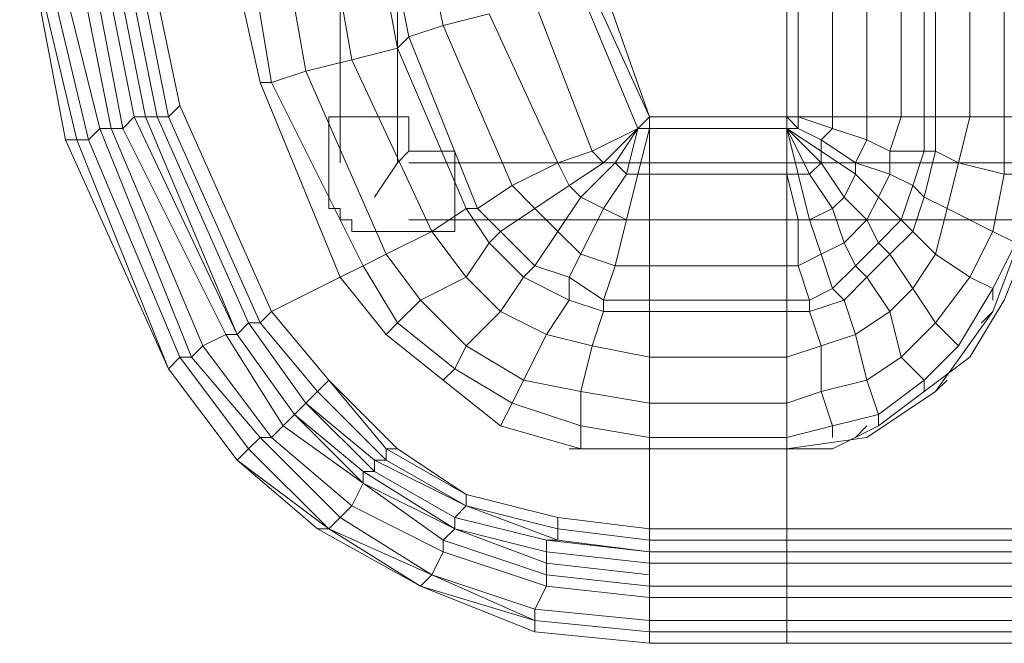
# Model space of a CAD drawing. Header units: millimetres. Extents: x 413 to 305578, y 115 to 38116.
# Tile 171 of 194: x 111913 to 112255, y 15339 to 15556. Entities that reach past the tile are written whole.
import ezdxf

# ---------------------------------------------------------------- set-up
doc = ezdxf.new("R2010")
doc.units = ezdxf.units.MM
doc.layers.add('PDF$_59-60$-$Floor$Plan$-$В_Этаж$02_Сводный$A-DETL-MBND', color=7, linetype='Continuous', true_color=0xdd3700)
doc.layers.add('PDF$_V$line_ifc_RVT-1-В_Этаж$02_Сводный$M-EQPM', color=7, linetype='Continuous', true_color=0xbababa)

msp = doc.modelspace()

# ---------------------------------------------------------------- linework, layer by layer
at = {"layer": 'PDF$_59-60$-$Floor$Plan$-$В_Этаж$02_Сводный$A-DETL-MBND', "color": 150, "lineweight": 0, "true_color": 0x007fff}
for points in [[(112024.51, 15609.69), (112024.51, 15569.9), (112024.51, 15506.23)], [(112044.4, 15506.23), (112044.4, 15569.9), (112044.4, 15609.69)], [(112048.38, 15510.21), (112044.4, 15506.23), (112036.45, 15494.3)], [(112346.82, 15506.23), (112048.38, 15506.23)], [(112048.38, 15486.34), (112350.8, 15486.34), (112354.78, 15482.36), (112358.76, 15482.36), (112362.74, 15482.36), (112366.72, 15482.36), (112370.7, 15486.34), (112374.68, 15490.32), (112374.68, 15494.3)]]:
    msp.add_lwpolyline(points, dxfattribs=at)
msp.add_lwpolyline([(112048.38, 15522.15), (112020.53, 15522.15), (112020.53, 15494.3), (112020.53, 15490.32), (112024.51, 15490.32), (112024.51, 15486.34), (112028.49, 15486.34), (112028.49, 15482.36), (112032.47, 15482.36), (112036.45, 15482.36), (112064.3, 15482.36), (112064.3, 15510.21), (112048.38, 15510.21)], close=True, dxfattribs=at)
at = {"layer": 'PDF$_V$line_ifc_RVT-1-В_Этаж$02_Сводный$M-EQPM', "lineweight": 0}
for points in [[(111984.72, 15836.51), (111976.76, 15840.49), (111944.92, 15764.88), (111976.76, 15840.49), (111972.78, 15840.49), (111940.94, 15764.88), (111944.92, 15764.88), (111948.9, 15760.9), (111944.92, 15764.88), (111929.01, 15681.32), (111932.99, 15681.32), (111929.01, 15681.32), (111929.01, 15597.76), (111944.92, 15518.17), (111940.94, 15518.17), (111972.78, 15438.59), (111996.65, 15410.73), (111992.67, 15406.75), (112020.53, 15378.9), (112052.36, 15359), (112092.15, 15343.09), (112092.15, 15347.07), (112092.15, 15343.09), (112131.95, 15339.11)], [(112131.95, 15458.48), (112131.95, 15454.5), (112131.95, 15438.59), (112112.05, 15442.57), (112116.03, 15454.5), (112131.95, 15454.5), (112179.7, 15454.5), (112179.7, 15458.48), (112187.65, 15458.48), (112183.68, 15470.42), (112191.63, 15474.4), (112187.65, 15486.34), (112195.61, 15490.32), (112187.65, 15502.25), (112191.63, 15506.23), (112179.7, 15518.17), (112183.68, 15518.17), (112183.68, 15522.15), (112195.61, 15522.15), (112183.68, 15522.15), (112183.68, 15760.9)], [(112048.38, 15550), (112044.4, 15546.03), (112032.47, 15609.69), (112036.45, 15609.69), (112036.45, 15673.36), (112048.38, 15669.38), (112060.32, 15729.07), (112048.38, 15733.05), (112036.45, 15673.36), (112032.47, 15673.36), (112032.47, 15609.69), (112016.55, 15609.69), (112028.49, 15542.05)], [(112076.24, 15557.96), (112060.32, 15553.98), (112048.38, 15609.69), (112064.3, 15613.67), (112064.3, 15669.38), (112080.22, 15669.38), (112092.15, 15721.11), (112076.24, 15725.09), (112064.3, 15669.38), (112048.38, 15669.38), (112048.38, 15609.69), (112036.45, 15609.69), (112048.38, 15550)], [(112179.7, 15633.57), (112179.7, 15522.15), (112183.68, 15522.15), (112195.61, 15518.17), (112191.63, 15514.19), (112203.57, 15506.23), (112203.57, 15502.25), (112211.53, 15494.3), (112207.55, 15486.34), (112211.53, 15478.38), (112203.57, 15470.42), (112207.55, 15466.44), (112199.59, 15458.48), (112203.57, 15446.55), (112191.63, 15442.57), (112191.63, 15426.65), (112179.7, 15422.67), (112179.7, 15410.73), (112131.95, 15410.73), (112131.95, 15406.75), (112104.09, 15406.75), (112108.07, 15406.75), (112080.22, 15414.71), (112084.2, 15422.67), (112080.22, 15414.71), (112060.32, 15430.63), (112080.22, 15414.71), (112108.07, 15406.75), (112108.07, 15414.71), (112108.07, 15426.65), (112112.05, 15442.57), (112116.03, 15454.5), (112116.03, 15458.48), (112120.01, 15470.42), (112123.99, 15486.34), (112127.97, 15502.25), (112131.95, 15518.17), (112131.95, 15522.15), (112127.97, 15518.17), (112131.95, 15522.15), (112127.97, 15518.17), (112123.99, 15502.25), (112127.97, 15502.25), (112123.99, 15502.25), (112127.97, 15518.17), (112131.95, 15522.15), (112127.97, 15518.17), (112120.01, 15506.23), (112123.99, 15502.25), (112116.03, 15490.32), (112123.99, 15486.34), (112116.03, 15490.32), (112123.99, 15502.25), (112120.01, 15506.23), (112108.07, 15494.3), (112116.03, 15490.32), (112108.07, 15474.4), (112120.01, 15470.42), (112108.07, 15474.4), (112116.03, 15490.32), (112108.07, 15494.3), (112120.01, 15506.23), (112116.03, 15506.23), (112104.09, 15498.28), (112108.07, 15494.3), (112100.11, 15482.36), (112108.07, 15474.4), (112104.09, 15466.44), (112116.03, 15458.48), (112104.09, 15466.44), (112108.07, 15474.4), (112100.11, 15482.36), (112108.07, 15494.3), (112104.09, 15498.28), (112092.15, 15490.32), (112100.11, 15482.36), (112092.15, 15470.42), (112104.09, 15466.44), (112104.09, 15458.48), (112116.03, 15454.5), (112104.09, 15458.48), (112104.09, 15466.44), (112092.15, 15470.42), (112100.11, 15482.36), (112092.15, 15490.32), (112080.22, 15482.36), (112092.15, 15470.42), (112088.17, 15466.44), (112104.09, 15458.48), (112096.13, 15446.55), (112112.05, 15442.57), (112096.13, 15446.55), (112104.09, 15458.48), (112088.17, 15466.44), (112092.15, 15470.42), (112080.22, 15482.36), (112076.24, 15478.38), (112088.17, 15466.44), (112080.22, 15454.5), (112096.13, 15446.55), (112088.17, 15430.63), (112108.07, 15426.65), (112088.17, 15430.63), (112084.2, 15422.67), (112064.3, 15434.61), (112060.32, 15430.63), (112064.3, 15434.61), (112068.28, 15442.57), (112052.36, 15458.48), (112044.4, 15450.52), (112032.47, 15470.42), (112000.63, 15534.09), (111988.69, 15605.71)], [(112179.7, 15633.57), (112179.7, 15522.15), (112131.95, 15522.15), (112108.07, 15589.8)], [(112207.55, 15629.59), (112207.55, 15522.15), (112219.49, 15522.15), (112215.51, 15510.21), (112207.55, 15514.19), (112207.55, 15522.15), (112195.61, 15522.15), (112195.61, 15633.57)], [(112195.61, 15410.73), (112195.61, 15414.71), (112211.53, 15418.69), (112207.55, 15430.63), (112219.49, 15438.59), (112231.43, 15450.52), (112243.36, 15466.44), (112251.32, 15482.36), (112255.3, 15502.25), (112255.3, 15522.15), (112243.36, 15522.15), (112243.36, 15625.61)], [(112211.53, 15414.71), (112211.53, 15418.69), (112227.45, 15430.63), (112219.49, 15438.59), (112215.51, 15454.5), (112223.47, 15462.46), (112231.43, 15474.4), (112235.41, 15490.32), (112239.38, 15506.23), (112243.36, 15522.15), (112231.43, 15522.15), (112231.43, 15625.61)], [(112227.45, 15625.61), (112227.45, 15522.15), (112231.43, 15522.15), (112231.43, 15510.21), (112227.45, 15494.3), (112223.47, 15482.36), (112219.49, 15486.34), (112223.47, 15498.28), (112227.45, 15510.21), (112227.45, 15522.15), (112219.49, 15522.15), (112219.49, 15625.61)], [(112263.26, 15522.15), (112255.3, 15522.15), (112255.3, 15621.63)], [(112000.63, 15605.71), (112012.57, 15538.07), (112028.49, 15542.05), (112044.4, 15546.03), (112032.47, 15609.69)], [(112044.4, 15546.03), (112028.49, 15542.05), (112016.55, 15609.69)], [(112036.45, 15609.69), (112048.38, 15550), (112060.32, 15553.98), (112048.38, 15609.69)], [(111980.74, 15605.71), (111996.65, 15534.09), (112024.51, 15466.44), (111996.65, 15534.09), (112024.51, 15466.44), (111996.65, 15534.09), (112000.63, 15534.09), (111996.65, 15534.09), (111980.74, 15605.71)], [(111988.69, 15605.71), (112000.63, 15534.09), (112012.57, 15538.07), (112000.63, 15534.09), (112032.47, 15470.42), (112024.51, 15466.44), (112000.63, 15454.5), (112020.53, 15430.63), (112000.63, 15454.5), (112020.53, 15430.63), (112000.63, 15454.5), (112020.53, 15430.63), (112000.63, 15454.5), (112020.53, 15430.63), (112016.55, 15426.65), (112040.42, 15402.77), (112016.55, 15426.65), (112012.57, 15422.67), (112036.45, 15402.77), (112040.42, 15402.77), (112040.42, 15406.75), (112068.28, 15390.84), (112044.4, 15406.75), (112040.42, 15406.75), (112068.28, 15390.84), (112100.11, 15382.88), (112068.28, 15390.84), (112068.28, 15386.86), (112100.11, 15378.9), (112100.11, 15374.92), (112131.95, 15370.94), (112131.95, 15366.96), (112096.13, 15370.94), (112096.13, 15374.92), (112131.95, 15370.94), (112179.7, 15370.94), (112179.7, 15366.96), (112362.74, 15366.96)], [(112032.47, 15470.42), (112040.42, 15474.4), (112012.57, 15538.07), (112000.63, 15605.71)], [(111913.09, 15597.76), (111929.01, 15514.19), (111964.82, 15434.61), (111932.99, 15514.19), (111929.01, 15514.19), (111964.82, 15434.61), (111968.8, 15438.59), (111972.78, 15438.59), (111976.76, 15442.57), (111984.72, 15446.55), (111988.69, 15446.55), (111992.67, 15450.52), (111996.65, 15450.52), (112016.55, 15426.65), (111996.65, 15450.52), (111964.82, 15522.15), (111968.8, 15526.13), (112000.63, 15454.5), (111968.8, 15526.13), (111952.88, 15601.73), (111968.8, 15526.13), (111964.82, 15522.15), (111948.9, 15601.73)], [(111936.97, 15601.73), (111952.88, 15522.15), (111948.9, 15518.17), (111984.72, 15446.55), (111948.9, 15518.17), (111944.92, 15518.17), (111940.94, 15518.17), (111921.05, 15597.76)], [(111929.01, 15597.76), (111944.92, 15518.17), (111976.76, 15442.57), (111944.92, 15518.17), (111948.9, 15518.17), (111932.99, 15601.73)], [(111932.99, 15601.73), (111948.9, 15518.17), (111952.88, 15522.15), (111988.69, 15446.55), (111984.72, 15446.55), (112004.61, 15414.71), (112000.63, 15410.73), (112028.49, 15386.86), (112024.51, 15382.88), (112056.34, 15362.98), (112052.36, 15359), (112092.15, 15347.07), (112052.36, 15359), (112016.55, 15378.9), (112020.53, 15378.9), (111992.67, 15406.75), (111988.69, 15402.77), (112020.53, 15378.9), (112016.55, 15378.9), (111988.69, 15402.77), (111964.82, 15434.61), (111932.99, 15514.19), (111936.97, 15514.19), (111968.8, 15438.59), (111964.82, 15434.61), (111988.69, 15402.77), (112016.55, 15378.9), (112052.36, 15359), (112092.15, 15343.09), (112131.95, 15339.11), (112131.95, 15343.09), (112131.95, 15347.07), (112131.95, 15355.02), (112131.95, 15359), (112131.95, 15362.98), (112131.95, 15366.96), (112131.95, 15370.94), (112131.95, 15374.92), (112131.95, 15378.9), (112100.11, 15382.88), (112068.28, 15390.84), (112100.11, 15382.88), (112068.28, 15390.84), (112068.28, 15386.86), (112100.11, 15374.92), (112100.11, 15378.9), (112068.28, 15386.86), (112036.45, 15402.77), (112040.42, 15402.77), (112068.28, 15386.86), (112040.42, 15402.77), (112040.42, 15406.75), (112020.53, 15430.63), (112016.55, 15426.65), (112012.57, 15422.67), (112036.45, 15398.8), (112036.45, 15402.77), (112012.57, 15422.67), (111992.67, 15450.52), (112012.57, 15422.67), (112036.45, 15398.8), (112032.47, 15398.8), (112064.3, 15378.9), (112064.3, 15382.88), (112068.28, 15386.86), (112064.3, 15382.88), (112036.45, 15398.8), (112036.45, 15402.77), (112068.28, 15386.86), (112100.11, 15374.92), (112096.13, 15374.92), (112100.11, 15374.92), (112131.95, 15370.94), (112096.13, 15374.92), (112096.13, 15370.94), (112096.13, 15366.96), (112096.13, 15362.98), (112060.32, 15374.92), (112064.3, 15378.9), (112096.13, 15366.96), (112064.3, 15378.9), (112060.32, 15374.92), (112060.32, 15370.94), (112096.13, 15359), (112092.15, 15351.04), (112056.34, 15362.98), (112060.32, 15370.94), (112028.49, 15386.86), (112032.47, 15394.82), (112008.59, 15418.69), (111988.69, 15446.55), (111992.67, 15450.52), (111960.84, 15522.15), (111956.86, 15522.15), (111960.84, 15522.15), (111944.92, 15601.73), (111960.84, 15522.15), (111944.92, 15601.73)], [(111940.94, 15601.73), (111956.86, 15522.15), (111952.88, 15522.15), (111988.69, 15446.55), (111956.86, 15522.15), (111952.88, 15522.15), (111936.97, 15601.73)], [(111940.94, 15601.73), (111956.86, 15522.15), (111988.69, 15446.55), (112008.59, 15418.69), (112012.57, 15422.67), (111992.67, 15450.52), (111996.65, 15450.52), (111964.82, 15522.15), (111960.84, 15522.15), (111992.67, 15450.52), (111960.84, 15522.15), (111944.92, 15601.73)], [(112131.95, 15347.07), (112092.15, 15351.04), (112092.15, 15347.07), (112131.95, 15343.09), (112092.15, 15347.07), (112056.34, 15362.98), (112092.15, 15351.04), (112092.15, 15347.07), (112056.34, 15362.98), (112060.32, 15370.94), (112028.49, 15386.86), (112032.47, 15394.82), (112004.61, 15414.71), (112008.59, 15418.69), (112032.47, 15398.8), (112008.59, 15418.69), (111988.69, 15446.55), (112008.59, 15418.69), (112012.57, 15422.67), (111992.67, 15450.52), (111960.84, 15522.15), (111964.82, 15522.15), (111948.9, 15601.73)], [(111952.88, 15601.73), (111968.8, 15526.13), (112000.63, 15454.5), (111968.8, 15526.13), (112000.63, 15454.5), (111968.8, 15526.13), (111952.88, 15601.73), (111968.8, 15526.13), (111952.88, 15601.73), (111968.8, 15526.13), (111952.88, 15601.73)], [(111917.07, 15597.76), (111936.97, 15514.19), (111932.99, 15514.19), (111913.09, 15597.76)], [(111913.09, 15597.76), (111932.99, 15514.19), (111929.01, 15514.19), (111913.09, 15597.76)], [(112076.24, 15557.96), (112100.11, 15506.23), (112112.05, 15510.21), (112127.97, 15518.17), (112116.03, 15506.23), (112104.09, 15498.28), (112100.11, 15506.23), (112112.05, 15510.21), (112092.15, 15561.94), (112112.05, 15510.21), (112116.03, 15506.23), (112120.01, 15506.23), (112127.97, 15518.17), (112108.07, 15565.92)], [(112048.38, 15550), (112060.32, 15553.98)], [(112060.32, 15553.98), (112084.2, 15498.28)], [(112044.4, 15546.03), (112048.38, 15550)], [(112048.38, 15550), (112072.26, 15490.32)], [(112048.38, 15550), (112072.26, 15490.32)], [(112044.4, 15546.03), (112068.28, 15490.32)], [(112044.4, 15546.03), (112068.28, 15490.32)], [(112028.49, 15542.05), (112056.34, 15482.36)], [(111996.65, 15534.09), (111996.65, 15534.09)], [(111996.65, 15534.09), (111996.65, 15534.09)], [(111968.8, 15526.13), (111968.8, 15526.13)], [(111968.8, 15526.13), (111968.8, 15526.13)], [(111968.8, 15526.13), (111968.8, 15526.13)], [(111968.8, 15526.13), (111968.8, 15526.13)], [(111968.8, 15526.13), (111968.8, 15526.13)], [(111968.8, 15526.13), (111968.8, 15526.13)], [(111960.84, 15522.15), (111960.84, 15522.15)], [(111960.84, 15522.15), (111960.84, 15522.15)], [(112131.95, 15422.67), (112108.07, 15426.65), (112108.07, 15414.71), (112131.95, 15410.73), (112131.95, 15422.67), (112179.7, 15422.67), (112179.7, 15438.59), (112191.63, 15442.57), (112187.65, 15454.5), (112199.59, 15458.48), (112195.61, 15462.46), (112203.57, 15470.42), (112199.59, 15478.38), (112207.55, 15486.34), (112199.59, 15494.3), (112203.57, 15502.25), (112191.63, 15510.21), (112191.63, 15514.19), (112183.68, 15518.17), (112179.7, 15522.15)], [(112131.95, 15454.5), (112131.95, 15438.59), (112112.05, 15442.57), (112108.07, 15426.65), (112131.95, 15422.67), (112131.95, 15438.59), (112179.7, 15438.59), (112179.7, 15454.5), (112187.65, 15454.5), (112187.65, 15458.48), (112195.61, 15462.46), (112191.63, 15474.4), (112199.59, 15478.38), (112195.61, 15490.32), (112199.59, 15494.3), (112191.63, 15506.23), (112191.63, 15510.21), (112179.7, 15518.17), (112179.7, 15522.15), (112179.7, 15518.17), (112183.68, 15502.25), (112179.7, 15502.25), (112183.68, 15486.34), (112179.7, 15486.34), (112179.7, 15470.42), (112131.95, 15470.42), (112120.01, 15470.42), (112116.03, 15458.48), (112131.95, 15458.48), (112131.95, 15470.42), (112131.95, 15486.34)], [(112131.95, 15470.42), (112131.95, 15458.48), (112116.03, 15458.48), (112116.03, 15454.5), (112131.95, 15454.5), (112131.95, 15458.48), (112179.7, 15458.48), (112179.7, 15470.42), (112183.68, 15470.42), (112183.68, 15486.34), (112187.65, 15486.34), (112183.68, 15502.25), (112187.65, 15502.25), (112179.7, 15518.17), (112179.7, 15522.15), (112179.7, 15518.17), (112179.7, 15502.25), (112131.95, 15502.25), (112127.97, 15502.25), (112123.99, 15486.34), (112131.95, 15486.34), (112131.95, 15502.25)], [(112131.95, 15518.17), (112127.97, 15518.17), (112131.95, 15522.15), (112127.97, 15518.17), (112131.95, 15518.17), (112131.95, 15522.15), (112131.95, 15518.17), (112131.95, 15522.15), (112179.7, 15522.15), (112179.7, 15518.17), (112179.7, 15502.25), (112179.7, 15486.34), (112179.7, 15470.42), (112179.7, 15458.48), (112179.7, 15454.5), (112179.7, 15438.59), (112179.7, 15422.67), (112179.7, 15410.73), (112179.7, 15406.75), (112207.55, 15410.73), (112231.43, 15426.65), (112251.32, 15454.5), (112263.26, 15486.34)], [(112263.26, 15522.15), (112255.3, 15522.15), (112243.36, 15522.15), (112231.43, 15522.15), (112227.45, 15522.15), (112219.49, 15522.15), (112207.55, 15522.15), (112195.61, 15522.15), (112195.61, 15518.17), (112207.55, 15514.19), (112203.57, 15506.23), (112215.51, 15502.25), (112211.53, 15494.3), (112219.49, 15486.34), (112211.53, 15478.38), (112215.51, 15474.4), (112207.55, 15466.44), (112215.51, 15454.5), (112203.57, 15446.55), (112207.55, 15430.63), (112191.63, 15426.65), (112195.61, 15414.71), (112179.7, 15410.73), (112179.7, 15406.75), (112195.61, 15406.75), (112211.53, 15414.71), (112227.45, 15426.65), (112243.36, 15438.59), (112255.3, 15458.48), (112263.26, 15478.38)], [(112183.68, 15522.15), (112183.68, 15522.15)], [(112112.05, 15510.21), (112127.97, 15518.17)], [(112116.03, 15506.23), (112127.97, 15518.17)], [(112127.97, 15518.17), (112127.97, 15518.17)], [(112127.97, 15518.17), (112127.97, 15518.17)], [(112127.97, 15518.17), (112127.97, 15518.17)], [(112127.97, 15518.17), (112127.97, 15518.17)], [(112127.97, 15518.17), (112127.97, 15518.17)], [(112127.97, 15518.17), (112127.97, 15518.17)], [(112131.95, 15518.17), (112131.95, 15518.17)], [(112131.95, 15518.17), (112131.95, 15518.17)], [(112179.7, 15518.17), (112179.7, 15518.17)], [(112179.7, 15518.17), (112179.7, 15518.17)], [(112179.7, 15518.17), (112179.7, 15518.17)], [(112179.7, 15518.17), (112179.7, 15518.17)], [(112179.7, 15518.17), (112179.7, 15518.17)], [(112112.05, 15510.21), (112116.03, 15506.23)], [(112251.32, 15458.48), (112251.32, 15462.46), (112259.28, 15478.38), (112263.26, 15502.25), (112255.3, 15502.25), (112239.38, 15506.23), (112231.43, 15510.21), (112227.45, 15510.21), (112215.51, 15510.21), (112215.51, 15502.25), (112223.47, 15498.28), (112227.45, 15494.3), (112235.41, 15490.32), (112251.32, 15482.36), (112259.28, 15478.38)], [(112179.7, 15502.25), (112179.7, 15502.25)], [(112072.26, 15490.32), (112084.2, 15498.28)], [(112056.34, 15482.36), (112068.28, 15490.32)], [(112056.34, 15482.36), (112068.28, 15490.32)], [(112068.28, 15490.32), (112076.24, 15478.38)], [(112068.28, 15490.32), (112072.26, 15490.32)], [(112068.28, 15490.32), (112076.24, 15478.38)], [(112068.28, 15490.32), (112072.26, 15490.32)], [(112072.26, 15490.32), (112080.22, 15482.36)], [(112040.42, 15474.4), (112056.34, 15482.36)], [(112056.34, 15482.36), (112068.28, 15466.44)], [(112056.34, 15482.36), (112068.28, 15466.44)], [(112076.24, 15478.38), (112080.22, 15482.36)], [(112227.45, 15426.65), (112227.45, 15430.63), (112239.38, 15442.57), (112251.32, 15462.46), (112243.36, 15466.44), (112231.43, 15474.4), (112223.47, 15482.36), (112215.51, 15474.4), (112223.47, 15462.46), (112231.43, 15450.52), (112239.38, 15442.57)], [(112068.28, 15466.44), (112076.24, 15478.38)], [(112068.28, 15466.44), (112076.24, 15478.38)], [(112076.24, 15478.38), (112088.17, 15466.44)], [(112040.42, 15474.4), (112052.36, 15458.48)], [(112024.51, 15466.44), (112040.42, 15446.55), (112024.51, 15466.44), (112040.42, 15446.55), (112024.51, 15466.44), (112000.63, 15454.5), (112020.53, 15430.63), (112044.4, 15406.75), (112020.53, 15430.63), (112040.42, 15406.75), (112044.4, 15406.75), (112020.53, 15430.63), (112044.4, 15406.75), (112068.28, 15390.84), (112044.4, 15406.75), (112068.28, 15390.84), (112100.11, 15382.88), (112131.95, 15378.9), (112100.11, 15382.88), (112131.95, 15378.9), (112131.95, 15406.75), (112108.07, 15406.75), (112131.95, 15406.75), (112131.95, 15410.73), (112131.95, 15422.67), (112131.95, 15438.59)], [(112024.51, 15466.44), (112024.51, 15466.44)], [(112024.51, 15466.44), (112024.51, 15466.44)], [(112052.36, 15458.48), (112068.28, 15466.44)], [(112068.28, 15466.44), (112080.22, 15454.5)], [(112080.22, 15454.5), (112088.17, 15466.44)], [(112000.63, 15454.5), (112000.63, 15454.5)], [(112000.63, 15454.5), (112000.63, 15454.5)], [(112000.63, 15454.5), (112000.63, 15454.5)], [(112000.63, 15454.5), (112000.63, 15454.5)], [(112000.63, 15454.5), (112000.63, 15454.5)], [(112000.63, 15454.5), (112000.63, 15454.5)], [(112068.28, 15442.57), (112080.22, 15454.5)], [(112080.22, 15454.5), (112096.13, 15446.55)], [(112247.34, 15450.52), (112251.32, 15454.5)], [(111992.67, 15450.52), (111992.67, 15450.52)], [(111992.67, 15450.52), (111992.67, 15450.52)], [(111988.69, 15446.55), (111988.69, 15446.55)], [(111988.69, 15446.55), (111988.69, 15446.55)], [(112040.42, 15446.55), (112040.42, 15446.55)], [(112040.42, 15446.55), (112040.42, 15446.55)], [(112088.17, 15430.63), (112096.13, 15446.55)], [(112068.28, 15442.57), (112088.17, 15430.63)], [(112239.38, 15442.57), (112239.38, 15442.57)], [(111964.82, 15434.61), (111964.82, 15434.61)], [(112020.53, 15430.63), (112020.53, 15430.63)], [(112020.53, 15430.63), (112020.53, 15430.63)], [(112020.53, 15430.63), (112020.53, 15430.63)], [(112020.53, 15430.63), (112020.53, 15430.63)], [(112020.53, 15430.63), (112020.53, 15430.63)], [(112020.53, 15430.63), (112020.53, 15430.63)], [(112231.43, 15426.65), (112235.41, 15430.63)], [(112012.57, 15422.67), (112012.57, 15422.67)], [(112012.57, 15422.67), (112012.57, 15422.67)], [(112004.61, 15414.71), (112008.59, 15418.69)], [(112008.59, 15418.69), (112008.59, 15418.69)], [(112008.59, 15418.69), (112008.59, 15418.69)], [(112008.59, 15418.69), (112032.47, 15394.82)], [(112004.61, 15414.71), (112032.47, 15394.82)], [(112131.95, 15406.75), (112104.09, 15406.75), (112108.07, 15406.75), (112108.07, 15414.71), (112131.95, 15410.73)], [(112203.57, 15410.73), (112207.55, 15414.71)], [(112044.4, 15406.75), (112044.4, 15406.75)], [(112044.4, 15406.75), (112044.4, 15406.75)], [(112131.95, 15374.92), (112100.11, 15378.9), (112100.11, 15382.88), (112100.11, 15378.9), (112131.95, 15374.92), (112131.95, 15378.9), (112179.7, 15378.9), (112179.7, 15374.92), (112179.7, 15378.9), (112362.74, 15378.9), (112179.7, 15378.9), (112179.7, 15406.75)], [(112131.95, 15406.75), (112131.95, 15406.75)], [(111988.69, 15402.77), (111988.69, 15402.77)], [(111988.69, 15402.77), (111988.69, 15402.77)], [(112032.47, 15398.8), (112064.3, 15378.9)], [(112032.47, 15394.82), (112032.47, 15398.8)], [(112032.47, 15394.82), (112060.32, 15374.92)], [(112032.47, 15394.82), (112032.47, 15394.82)], [(112032.47, 15394.82), (112064.3, 15378.9)], [(112032.47, 15394.82), (112032.47, 15394.82)], [(112032.47, 15394.82), (112060.32, 15374.92)], [(112068.28, 15390.84), (112068.28, 15390.84)], [(112068.28, 15390.84), (112068.28, 15390.84)], [(112068.28, 15390.84), (112068.28, 15390.84)], [(112068.28, 15390.84), (112068.28, 15390.84)], [(112068.28, 15386.86), (112068.28, 15386.86)], [(112068.28, 15386.86), (112068.28, 15386.86)], [(112064.3, 15382.88), (112096.13, 15374.92)], [(112064.3, 15382.88), (112096.13, 15374.92)], [(112100.11, 15382.88), (112100.11, 15382.88)], [(112100.11, 15382.88), (112100.11, 15382.88)], [(112100.11, 15382.88), (112100.11, 15382.88)], [(112100.11, 15382.88), (112100.11, 15382.88)], [(112100.11, 15382.88), (112131.95, 15378.9)], [(112100.11, 15382.88), (112100.11, 15382.88)], [(112100.11, 15382.88), (112131.95, 15378.9)], [(112100.11, 15382.88), (112100.11, 15382.88)], [(112020.53, 15378.9), (112020.53, 15378.9)], [(112020.53, 15378.9), (112020.53, 15378.9)], [(112064.3, 15378.9), (112064.3, 15378.9)], [(112064.3, 15378.9), (112064.3, 15378.9)], [(112131.95, 15378.9), (112131.95, 15378.9)], [(112131.95, 15378.9), (112131.95, 15378.9)], [(112131.95, 15378.9), (112131.95, 15378.9)], [(112179.7, 15378.9), (112179.7, 15378.9)], [(112362.74, 15378.9), (112179.7, 15378.9)], [(112179.7, 15378.9), (112179.7, 15378.9)], [(112362.74, 15374.92), (112179.7, 15374.92), (112179.7, 15370.94), (112362.74, 15370.94), (112179.7, 15370.94), (112179.7, 15374.92), (112131.95, 15374.92), (112131.95, 15370.94), (112179.7, 15370.94), (112179.7, 15366.96), (112179.7, 15362.98), (112179.7, 15359), (112179.7, 15355.02), (112179.7, 15347.07), (112179.7, 15343.09), (112179.7, 15347.07), (112131.95, 15347.07), (112131.95, 15343.09), (112179.7, 15343.09), (112362.74, 15343.09), (112179.7, 15343.09), (112179.7, 15339.11), (112362.74, 15339.11)], [(112131.95, 15370.94), (112131.95, 15370.94)], [(112131.95, 15370.94), (112131.95, 15370.94)], [(112179.7, 15370.94), (112179.7, 15370.94)], [(112179.7, 15370.94), (112179.7, 15370.94)], [(112131.95, 15366.96), (112179.7, 15366.96), (112179.7, 15362.98), (112179.7, 15359), (112362.74, 15359)], [(112056.34, 15362.98), (112056.34, 15362.98)], [(112056.34, 15362.98), (112056.34, 15362.98)], [(112131.95, 15359), (112096.13, 15362.98), (112096.13, 15359), (112131.95, 15355.02), (112131.95, 15359), (112179.7, 15359), (112179.7, 15355.02), (112179.7, 15347.07), (112362.74, 15347.07)], [(112052.36, 15359), (112052.36, 15359)], [(112052.36, 15359), (112052.36, 15359)], [(112131.95, 15355.02), (112096.13, 15359), (112092.15, 15351.04), (112131.95, 15347.07), (112131.95, 15355.02), (112179.7, 15355.02), (112362.74, 15355.02)], [(112092.15, 15347.07), (112092.15, 15347.07)], [(112092.15, 15347.07), (112092.15, 15347.07)], [(112131.95, 15343.09), (112131.95, 15343.09)], [(112131.95, 15343.09), (112131.95, 15343.09)], [(112179.7, 15343.09), (112179.7, 15343.09)], [(112179.7, 15343.09), (112179.7, 15343.09)]]:
    msp.add_lwpolyline(points, dxfattribs=at)
for points in [[(111940.94, 15518.17), (111921.05, 15597.76), (111917.07, 15597.76), (111936.97, 15514.19)], [(112131.95, 15522.15), (112112.05, 15565.92), (112108.07, 15565.92), (112127.97, 15518.17)], [(112100.11, 15506.23), (112076.24, 15557.96), (112060.32, 15553.98), (112084.2, 15498.28)], [(112056.34, 15482.36), (112028.49, 15542.05), (112012.57, 15538.07), (112040.42, 15474.4), (112052.36, 15458.48), (112044.4, 15450.52), (112064.3, 15434.61), (112044.4, 15450.52), (112032.47, 15470.42), (112040.42, 15474.4)], [(112131.95, 15518.17), (112131.95, 15502.25), (112131.95, 15486.34), (112123.99, 15486.34), (112120.01, 15470.42), (112131.95, 15470.42), (112131.95, 15486.34), (112179.7, 15486.34), (112179.7, 15502.25), (112179.7, 15518.17), (112179.7, 15522.15), (112179.7, 15518.17), (112131.95, 15518.17), (112127.97, 15502.25), (112131.95, 15502.25)], [(112183.68, 15522.15), (112179.7, 15522.15)], [(111972.78, 15438.59), (111968.8, 15438.59), (111992.67, 15406.75), (111968.8, 15438.59), (111936.97, 15514.19), (111940.94, 15518.17)], [(112104.09, 15498.28), (112100.11, 15506.23), (112084.2, 15498.28), (112092.15, 15490.32)], [(112092.15, 15490.32), (112084.2, 15498.28), (112072.26, 15490.32), (112080.22, 15482.36)], [(112088.17, 15430.63), (112068.28, 15442.57), (112080.22, 15454.5), (112068.28, 15466.44), (112052.36, 15458.48), (112068.28, 15442.57), (112064.3, 15434.61), (112084.2, 15422.67), (112108.07, 15414.71), (112084.2, 15422.67)], [(112000.63, 15454.5), (111996.65, 15450.52)], [(112044.4, 15450.52), (112040.42, 15446.55)], [(112004.61, 15414.71), (111984.72, 15446.55), (111976.76, 15442.57), (112000.63, 15410.73)], [(112040.42, 15446.55), (112060.32, 15430.63)], [(112020.53, 15378.9), (112056.34, 15362.98), (112052.36, 15359), (112020.53, 15378.9), (112024.51, 15382.88), (112028.49, 15386.86), (112000.63, 15410.73), (111976.76, 15442.57), (111972.78, 15438.59), (111996.65, 15410.73), (111992.67, 15406.75), (111988.69, 15402.77), (111964.82, 15434.61), (111988.69, 15402.77)], [(112024.51, 15382.88), (111996.65, 15410.73), (112000.63, 15410.73), (111996.65, 15410.73), (112024.51, 15382.88), (112056.34, 15362.98), (112020.53, 15378.9)], [(112179.7, 15378.9), (112179.7, 15406.75), (112131.95, 15406.75), (112131.95, 15378.9)], [(112032.47, 15398.8), (112036.45, 15398.8), (112064.3, 15382.88), (112064.3, 15378.9), (112096.13, 15370.94), (112064.3, 15378.9), (112032.47, 15394.82)], [(112131.95, 15378.9), (112100.11, 15382.88)], [(112096.13, 15362.98), (112060.32, 15374.92), (112060.32, 15370.94), (112096.13, 15359)], [(112131.95, 15362.98), (112131.95, 15366.96), (112096.13, 15370.94), (112096.13, 15366.96), (112131.95, 15362.98), (112131.95, 15359), (112096.13, 15362.98), (112096.13, 15366.96)], [(112131.95, 15343.09), (112092.15, 15347.07)], [(112179.7, 15339.11), (112179.7, 15343.09), (112131.95, 15343.09), (112131.95, 15339.11)]]:
    msp.add_lwpolyline(points, close=True, dxfattribs=at)

doc.saveas('drawing.dxf')
